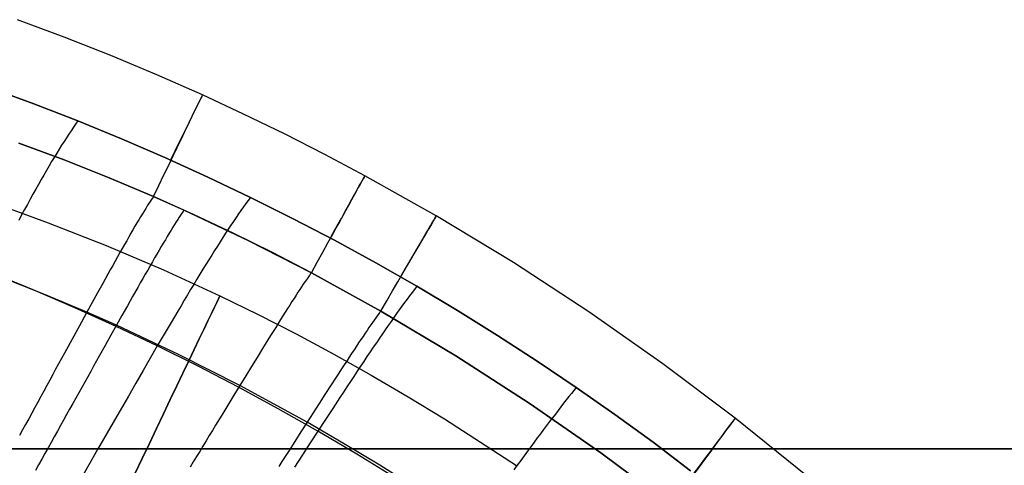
# Model space of a CAD drawing. Extents: x 35614 to 36526, y 4034 to 4838.
# Tile 73 of 79: x 36235 to 36325, y 4676 to 4717. Entities that reach past the tile are written whole.
import ezdxf

# ---------------------------------------------------------------- set-up
doc = ezdxf.new("R2010")
doc.units = 0
doc.layers.add('PREDEFINITO', color=7, linetype='CONTINUOUS')

msp = doc.modelspace()

# ---------------------------------------------------------------- linework, layer by layer
at = {"layer": 'PREDEFINITO'}
for p, q in [((36239.181, 4715.617, -208.437), (36234.89, 4717.218, -208.437)), ((36243.44, 4713.934, -208.437), (36239.181, 4715.617, -208.437)), ((36247.667, 4712.169, -208.437), (36243.44, 4713.934, -208.437)), ((36251.859, 4710.321, -208.437), (36247.667, 4712.169, -208.437)), ((36232.335, 4710.999, -137), (36236.395, 4709.509, -137)), ((36236.395, 4709.508, -137), (36232.335, 4710.999, -137)), ((36255.628, 4708.572, -208.438), (36251.859, 4710.321, -208.437)), ((36236.395, 4709.509, -137), (36240.427, 4707.944, -137)), ((36240.427, 4707.944, -137), (36236.395, 4709.508, -137)), ((36259.365, 4706.755, -208.438), (36255.628, 4708.572, -208.438)), ((36240.017, 4707.36, -134.925), (36239.807, 4707.051, -133.936)), ((36240.223, 4707.657, -135.946), (36240.017, 4707.36, -134.925)), ((36240.427, 4707.944, -137), (36240.223, 4707.657, -135.946)), ((36240.427, 4707.944, -137), (36244.43, 4706.305, -137)), ((36244.43, 4706.305, -137), (36240.427, 4707.944, -137)), ((36239.38, 4706.403, -132.049), (36239.162, 4706.064, -131.149)), ((36239.595, 4706.733, -132.977), (36239.38, 4706.403, -132.049)), ((36239.807, 4707.051, -133.936), (36239.595, 4706.733, -132.977)), ((36244.43, 4706.305, -137), (36248.401, 4704.592, -137)), ((36248.401, 4704.592, -137), (36244.43, 4706.305, -137)), ((36263.07, 4704.872, -208.438), (36259.365, 4706.755, -208.438)), ((36239.172, 4704.366, -297.202), (36235.021, 4705.914, -297.202)), ((36235.021, 4705.914, -297.202), (36239.172, 4704.366, -297.202)), ((36238.717, 4705.354, -129.432), (36238.49, 4704.985, -128.612)), ((36238.941, 4705.714, -130.277), (36238.717, 4705.354, -129.432)), ((36239.162, 4706.064, -131.149), (36238.941, 4705.714, -130.277)), ((36238.261, 4704.605, -127.818), (36238.028, 4704.216, -127.047)), ((36238.49, 4704.985, -128.612), (36238.261, 4704.605, -127.818)), ((36248.401, 4704.592, -137), (36252.341, 4702.805, -137)), ((36252.341, 4702.805, -137), (36248.401, 4704.592, -137)), ((36266.741, 4702.924, -208.438), (36263.07, 4704.872, -208.438)), ((36237.793, 4703.817, -126.3), (36237.554, 4703.409, -125.575)), ((36238.028, 4704.216, -127.047), (36237.793, 4703.817, -126.3)), ((36243.288, 4702.733, -297.202), (36239.172, 4704.366, -297.202)), ((36239.172, 4704.366, -297.202), (36243.288, 4702.733, -297.202)), ((36237.313, 4702.991, -124.871), (36237.069, 4702.565, -124.187)), ((36237.554, 4703.409, -125.575), (36237.313, 4702.991, -124.871)), ((36247.368, 4701.012, -297.202), (36243.288, 4702.733, -297.202)), ((36243.288, 4702.733, -297.202), (36247.368, 4701.012, -297.202)), ((36252.341, 4702.805, -137), (36256.246, 4700.945, -137)), ((36256.246, 4700.945, -137), (36252.341, 4702.805, -137)), ((36273.281, 4699.247, -208.439), (36266.741, 4702.924, -208.438)), ((36236.822, 4702.129, -123.524), (36236.572, 4701.684, -122.879)), ((36237.069, 4702.565, -124.187), (36236.822, 4702.129, -123.524)), ((36236.319, 4701.231, -122.252), (36236.064, 4700.769, -121.643)), ((36236.572, 4701.684, -122.879), (36236.319, 4701.231, -122.252)), ((36247.269, 4700.877, -297.834), (36247.161, 4700.723, -298.458)), ((36247.32, 4700.947, -297.519), (36247.269, 4700.877, -297.834)), ((36247.368, 4701.012, -297.202), (36247.32, 4700.947, -297.519)), ((36251.035, 4699.373, -297.202), (36247.368, 4701.012, -297.202)), ((36247.368, 4701.012, -297.202), (36250.168, 4699.768, -297.202)), ((36256.246, 4700.945, -137), (36256.036, 4700.662, -135.944)), ((36256.246, 4700.945, -137), (36260.116, 4699.014, -137)), ((36260.116, 4699.013, -137), (36256.246, 4700.945, -137)), ((36232.361, 4700.572, -380.007), (36237.721, 4698.618, -380.007)), ((36235.805, 4700.299, -121.049), (36235.544, 4699.82, -120.472)), ((36236.064, 4700.769, -121.643), (36235.805, 4700.299, -121.049)), ((36246.647, 4699.931, -300.878), (36246.5, 4699.692, -301.463)), ((36246.787, 4700.154, -300.285), (36246.647, 4699.931, -300.878)), ((36246.92, 4700.361, -299.683), (36246.787, 4700.154, -300.285)), ((36247.045, 4700.551, -299.075), (36246.92, 4700.361, -299.683)), ((36247.161, 4700.723, -298.458), (36247.045, 4700.551, -299.075)), ((36255.604, 4700.064, -133.93), (36255.383, 4699.75, -132.97)), ((36255.822, 4700.368, -134.921), (36255.604, 4700.064, -133.93)), ((36256.036, 4700.662, -135.944), (36255.822, 4700.368, -134.921)), ((36235.279, 4699.333, -119.91), (36235.012, 4698.838, -119.362)), ((36235.544, 4699.82, -120.472), (36235.279, 4699.333, -119.91)), ((36246.185, 4699.173, -302.611), (36246.018, 4698.893, -303.173)), ((36246.346, 4699.439, -302.041), (36246.185, 4699.173, -302.611)), ((36246.5, 4699.692, -301.463), (36246.346, 4699.439, -302.041)), ((36249.718, 4699.121, -299.684), (36249.584, 4698.915, -300.285)), ((36249.844, 4699.311, -299.075), (36249.718, 4699.121, -299.684)), ((36249.961, 4699.482, -298.458), (36249.844, 4699.311, -299.075)), ((36250.069, 4699.635, -297.834), (36249.961, 4699.482, -298.458)), ((36250.12, 4699.704, -297.519), (36250.069, 4699.635, -297.834)), ((36250.168, 4699.768, -297.202), (36250.12, 4699.704, -297.519)), ((36250.168, 4699.768, -297.202), (36256.046, 4696.99, -297.202)), ((36254.668, 4697.662, -297.202), (36251.035, 4699.373, -297.202)), ((36254.928, 4699.091, -131.139), (36254.696, 4698.747, -130.265)), ((36255.157, 4699.425, -132.04), (36254.928, 4699.091, -131.139)), ((36255.383, 4699.75, -132.97), (36255.157, 4699.425, -132.04)), ((36260.116, 4699.014, -137), (36263.948, 4697.011, -137)), ((36263.948, 4697.011, -137), (36260.116, 4699.013, -137)), ((36280.349, 4694.967, -208.439), (36273.281, 4699.247, -208.439)), ((36237.721, 4698.618, -380.007), (36243.025, 4696.53, -380.007)), ((36245.668, 4698.296, -304.273), (36245.484, 4697.981, -304.812)), ((36245.846, 4698.601, -303.727), (36245.668, 4698.296, -304.273)), ((36246.018, 4698.893, -303.173), (36245.846, 4698.601, -303.727)), ((36249.138, 4698.205, -302.042), (36248.976, 4697.939, -302.612)), ((36249.294, 4698.456, -301.464), (36249.138, 4698.205, -302.042)), ((36249.443, 4698.694, -300.879), (36249.294, 4698.456, -301.464)), ((36249.584, 4698.915, -300.285), (36249.443, 4698.694, -300.879)), ((36254.459, 4698.394, -129.419), (36254.219, 4698.03, -128.598)), ((36254.696, 4698.747, -130.265), (36254.459, 4698.394, -129.419)), ((36245.102, 4697.318, -305.864), (36244.905, 4696.972, -306.379)), ((36245.296, 4697.655, -305.342), (36245.102, 4697.318, -305.864)), ((36245.484, 4697.981, -304.812), (36245.296, 4697.655, -305.342)), ((36248.632, 4697.37, -303.728), (36248.451, 4697.067, -304.274)), ((36248.807, 4697.661, -303.174), (36248.632, 4697.37, -303.728)), ((36248.976, 4697.939, -302.612), (36248.807, 4697.661, -303.174)), ((36253.728, 4697.275, -127.031), (36253.477, 4696.884, -126.283)), ((36253.975, 4697.657, -127.803), (36253.728, 4697.275, -127.031)), ((36254.219, 4698.03, -128.598), (36253.975, 4697.657, -127.803)), ((36258.269, 4695.88, -297.202), (36254.668, 4697.662, -297.202)), ((36243.025, 4696.53, -380.007), (36248.269, 4694.302, -380.007)), ((36244.702, 4696.616, -306.885), (36244.496, 4696.252, -307.382)), ((36244.905, 4696.972, -306.379), (36244.702, 4696.616, -306.885)), ((36248.074, 4696.428, -305.343), (36247.878, 4696.093, -305.865)), ((36248.265, 4696.753, -304.813), (36248.074, 4696.428, -305.343)), ((36248.451, 4697.067, -304.274), (36248.265, 4696.753, -304.813)), ((36253.222, 4696.484, -125.557), (36252.963, 4696.074, -124.852)), ((36253.477, 4696.884, -126.283), (36253.222, 4696.484, -125.557)), ((36256.046, 4696.99, -297.202), (36261.837, 4694.03, -297.202)), ((36263.948, 4697.011, -137), (36267.742, 4694.938, -137)), ((36267.742, 4694.938, -137), (36263.948, 4697.011, -137)), ((36244.071, 4695.498, -308.353), (36243.853, 4695.11, -308.825)), ((36244.285, 4695.879, -307.872), (36244.071, 4695.498, -308.353)), ((36244.496, 4696.252, -307.382), (36244.285, 4695.879, -307.872)), ((36247.677, 4695.748, -306.38), (36247.471, 4695.394, -306.886)), ((36247.878, 4696.093, -305.865), (36247.677, 4695.748, -306.38)), ((36252.701, 4695.656, -124.168), (36252.435, 4695.229, -123.504)), ((36252.963, 4696.074, -124.852), (36252.701, 4695.656, -124.168)), ((36261.837, 4694.03, -297.202), (36258.269, 4695.88, -297.202)), ((36243.631, 4694.714, -309.29), (36243.407, 4694.311, -309.745)), ((36243.853, 4695.11, -308.825), (36243.631, 4694.714, -309.29)), ((36247.048, 4694.66, -307.873), (36246.83, 4694.28, -308.354)), ((36247.261, 4695.031, -307.383), (36247.048, 4694.66, -307.873)), ((36247.471, 4695.394, -306.886), (36247.261, 4695.031, -307.383)), ((36252.166, 4694.794, -122.858), (36251.893, 4694.35, -122.231)), ((36252.435, 4695.229, -123.504), (36252.166, 4694.794, -122.858)), ((36267.742, 4694.938, -137), (36271.499, 4692.794, -137)), ((36271.499, 4692.794, -137), (36267.742, 4694.938, -137)), ((36287.276, 4690.447, -208.439), (36280.349, 4694.967, -208.439)), ((36236.337, 4692.471, -114.963), (36232.486, 4694.049, -114.97)), ((36237.304, 4692.078, -313.438), (36233.319, 4693.648, -313.438)), ((36243.179, 4693.902, -310.192), (36242.714, 4693.065, -311.058)), ((36243.407, 4694.311, -309.745), (36243.179, 4693.902, -310.192)), ((36246.608, 4693.894, -308.826), (36246.383, 4693.5, -309.29)), ((36246.83, 4694.28, -308.354), (36246.608, 4693.894, -308.826)), ((36248.269, 4694.302, -380.007), (36253.45, 4691.928, -380.007)), ((36251.616, 4693.898, -121.621), (36251.336, 4693.437, -121.028)), ((36251.893, 4694.35, -122.231), (36251.616, 4693.898, -121.621)), ((36261.629, 4693.751, -298.46), (36261.509, 4693.584, -299.077)), ((36261.685, 4693.828, -298.148), (36261.629, 4693.751, -298.46)), ((36261.738, 4693.9, -297.835), (36261.685, 4693.828, -298.148)), ((36261.789, 4693.967, -297.519), (36261.738, 4693.9, -297.835)), ((36261.837, 4694.03, -297.202), (36261.789, 4693.967, -297.519)), ((36268.193, 4690.525, -297.202), (36261.837, 4694.03, -297.202)), ((36261.837, 4694.03, -297.202), (36268.193, 4690.525, -297.202)), ((36242.714, 4693.065, -311.058), (36242.238, 4692.205, -311.889)), ((36245.923, 4692.691, -310.192), (36245.451, 4691.858, -311.059)), ((36246.155, 4693.099, -309.746), (36245.923, 4692.691, -310.192)), ((36246.383, 4693.5, -309.29), (36246.155, 4693.099, -309.746)), ((36251.053, 4692.969, -120.45), (36250.766, 4692.493, -119.888)), ((36251.336, 4693.437, -121.028), (36251.053, 4692.969, -120.45)), ((36260.939, 4692.749, -301.467), (36260.776, 4692.503, -302.045)), ((36261.094, 4692.981, -300.881), (36260.939, 4692.749, -301.467)), ((36261.242, 4693.198, -300.288), (36261.094, 4692.981, -300.881)), ((36261.38, 4693.4, -299.686), (36261.242, 4693.198, -300.288)), ((36261.509, 4693.584, -299.077), (36261.38, 4693.4, -299.686)), ((36271.499, 4692.794, -137), (36271.284, 4692.516, -135.943)), ((36271.499, 4692.794, -137), (36275.215, 4690.581, -137)), ((36275.215, 4690.581, -137), (36271.499, 4692.794, -137)), ((36240.16, 4690.825, -114.957), (36236.337, 4692.471, -114.963)), ((36241.256, 4690.423, -313.439), (36237.304, 4692.078, -313.438)), ((36242.238, 4692.205, -311.889), (36241.752, 4691.324, -312.683)), ((36245.451, 4691.858, -311.059), (36244.967, 4691.002, -311.889)), ((36250.475, 4692.009, -119.34), (36250.182, 4691.517, -118.805)), ((36250.766, 4692.493, -119.888), (36250.475, 4692.009, -119.34)), ((36253.45, 4691.928, -380.007), (36256.965, 4690.212, -380.007)), ((36260.428, 4691.97, -303.177), (36260.243, 4691.685, -303.731)), ((36260.605, 4692.243, -302.615), (36260.428, 4691.97, -303.177)), ((36260.776, 4692.503, -302.045), (36260.605, 4692.243, -302.615)), ((36270.839, 4691.929, -133.929), (36270.61, 4691.621, -132.968)), ((36271.064, 4692.227, -134.92), (36270.839, 4691.929, -133.929)), ((36271.284, 4692.516, -135.943), (36271.064, 4692.227, -134.92)), ((36241.752, 4691.324, -312.683), (36241.256, 4690.423, -313.439)), ((36244.967, 4691.002, -311.889), (36244.473, 4690.125, -312.683)), ((36249.885, 4691.018, -118.284), (36249.584, 4690.512, -117.775)), ((36250.182, 4691.517, -118.805), (36249.885, 4691.018, -118.284)), ((36259.856, 4691.08, -304.816), (36259.653, 4690.762, -305.346)), ((36260.053, 4691.388, -304.278), (36259.856, 4691.08, -304.816)), ((36260.243, 4691.685, -303.731), (36260.053, 4691.388, -304.278)), ((36270.138, 4690.976, -131.136), (36269.895, 4690.64, -130.262)), ((36270.376, 4691.303, -132.037), (36270.138, 4690.976, -131.136)), ((36270.61, 4691.621, -132.968), (36270.376, 4691.303, -132.037)), ((36243.954, 4689.11, -114.952), (36240.16, 4690.825, -114.957)), ((36241.256, 4690.423, -313.439), (36240.752, 4689.506, -314.156)), ((36243.97, 4689.229, -313.439), (36241.256, 4690.423, -313.439)), ((36244.473, 4690.125, -312.683), (36243.97, 4689.229, -313.439)), ((36249.584, 4690.512, -117.775), (36248.974, 4689.478, -116.792)), ((36256.965, 4690.212, -380.007), (36260.448, 4688.426, -380.007)), ((36259.231, 4690.096, -306.382), (36259.013, 4689.749, -306.888)), ((36259.445, 4690.433, -305.868), (36259.231, 4690.096, -306.382)), ((36259.653, 4690.762, -305.346), (36259.445, 4690.433, -305.868)), ((36267.863, 4690.086, -299.077), (36267.732, 4689.903, -299.687)), ((36267.984, 4690.251, -298.46), (36267.863, 4690.086, -299.077)), ((36268.041, 4690.326, -298.148), (36267.984, 4690.251, -298.46)), ((36268.094, 4690.397, -297.835), (36268.041, 4690.326, -298.148)), ((36268.145, 4690.464, -297.519), (36268.094, 4690.397, -297.835)), ((36268.193, 4690.525, -297.202), (36268.145, 4690.464, -297.519)), ((36275.064, 4686.432, -297.202), (36268.193, 4690.525, -297.202)), ((36268.193, 4690.525, -297.202), (36275.064, 4686.432, -297.202)), ((36269.647, 4690.294, -129.415), (36269.395, 4689.939, -128.594)), ((36269.895, 4690.64, -130.262), (36269.647, 4690.294, -129.415)), ((36275.215, 4690.581, -137), (36278.89, 4688.299, -137)), ((36278.89, 4688.299, -137), (36275.215, 4690.581, -137)), ((36294.057, 4685.692, -208.44), (36287.276, 4690.447, -208.439)), ((36240.752, 4689.506, -314.156), (36240.24, 4688.572, -314.835)), ((36243.97, 4689.229, -313.439), (36243.457, 4688.316, -314.157)), ((36247.715, 4687.329, -114.949), (36243.954, 4689.11, -114.952)), ((36249.667, 4686.561, -313.439), (36243.97, 4689.229, -313.439)), ((36248.974, 4689.478, -116.792), (36248.35, 4688.416, -115.852)), ((36258.79, 4689.393, -307.386), (36258.563, 4689.03, -307.875)), ((36259.013, 4689.749, -306.888), (36258.79, 4689.393, -307.386)), ((36267.282, 4689.261, -301.468), (36267.114, 4689.018, -302.046)), ((36267.44, 4689.49, -300.882), (36267.282, 4689.261, -301.468)), ((36267.591, 4689.705, -300.288), (36267.44, 4689.49, -300.882)), ((36267.732, 4689.903, -299.687), (36267.591, 4689.705, -300.288)), ((36268.877, 4689.202, -127.026), (36268.612, 4688.821, -126.278)), ((36269.139, 4689.575, -127.798), (36268.877, 4689.202, -127.026)), ((36269.395, 4689.939, -128.594), (36269.139, 4689.575, -127.798)), ((36240.24, 4688.572, -314.835), (36239.721, 4687.624, -315.473)), ((36243.457, 4688.316, -314.157), (36242.937, 4687.387, -314.835)), ((36248.35, 4688.416, -115.852), (36247.715, 4687.329, -114.949)), ((36258.095, 4688.279, -308.828), (36257.855, 4687.894, -309.292)), ((36258.331, 4688.658, -308.356), (36258.095, 4688.279, -308.828)), ((36258.563, 4689.03, -307.875), (36258.331, 4688.658, -308.356)), ((36260.448, 4688.426, -380.007), (36263.897, 4686.574, -380.007)), ((36266.567, 4688.21, -303.732), (36266.371, 4687.917, -304.279)), ((36266.757, 4688.492, -303.178), (36266.567, 4688.21, -303.732)), ((36266.939, 4688.761, -302.616), (36266.757, 4688.492, -303.178)), ((36267.114, 4689.018, -302.046), (36266.939, 4688.761, -302.616)), ((36268.342, 4688.43, -125.552), (36268.068, 4688.031, -124.847)), ((36268.612, 4688.821, -126.278), (36268.342, 4688.43, -125.552)), ((36278.89, 4688.299, -137), (36282.521, 4685.95, -137)), ((36282.521, 4685.95, -137), (36278.89, 4688.299, -137)), ((36239.721, 4687.624, -315.473), (36239.195, 4686.662, -316.07)), ((36242.937, 4687.387, -314.835), (36242.41, 4686.443, -315.473)), ((36247.715, 4687.329, -114.949), (36247.068, 4686.216, -114.079)), ((36251.444, 4685.479, -114.946), (36247.715, 4687.329, -114.949)), ((36257.612, 4687.501, -309.747), (36257.365, 4687.102, -310.194)), ((36257.855, 4687.894, -309.292), (36257.612, 4687.501, -309.747)), ((36265.959, 4687.298, -305.347), (36265.745, 4686.974, -305.869)), ((36266.168, 4687.613, -304.817), (36265.959, 4687.298, -305.347)), ((36266.371, 4687.917, -304.279), (36266.168, 4687.613, -304.817)), ((36267.789, 4687.624, -124.163), (36267.506, 4687.208, -123.498)), ((36268.068, 4688.031, -124.847), (36267.789, 4687.624, -124.163)), ((36239.195, 4686.662, -316.07), (36238.93, 4686.176, -316.352)), ((36242.41, 4686.443, -315.473), (36241.875, 4685.486, -316.069)), ((36255.282, 4683.716, -313.439), (36249.667, 4686.561, -313.439)), ((36257.365, 4687.102, -310.194), (36256.861, 4686.287, -311.06)), ((36263.897, 4686.574, -380.007), (36267.312, 4684.658, -380.007)), ((36265.524, 4686.641, -306.383), (36265.299, 4686.298, -306.889)), ((36265.745, 4686.974, -305.869), (36265.524, 4686.641, -306.383)), ((36267.218, 4686.784, -122.853), (36266.927, 4686.352, -122.225)), ((36267.506, 4687.208, -123.498), (36267.218, 4686.784, -122.853)), ((36281.794, 4682.102, -297.202), (36275.064, 4686.432, -297.202)), ((36275.064, 4686.432, -297.202), (36281.794, 4682.102, -297.202)), ((36238.663, 4685.688, -316.624), (36238.395, 4685.196, -316.886)), ((36238.93, 4686.176, -316.352), (36238.663, 4685.688, -316.624)), ((36241.875, 4685.486, -316.069), (36241.606, 4685.003, -316.352)), ((36247.068, 4686.216, -114.079), (36246.409, 4685.08, -113.238)), ((36255.14, 4683.563, -114.944), (36251.444, 4685.479, -114.946)), ((36256.861, 4686.287, -311.06), (36256.346, 4685.449, -311.89)), ((36264.834, 4685.588, -307.876), (36264.595, 4685.221, -308.357)), ((36265.069, 4685.947, -307.387), (36264.834, 4685.588, -307.876)), ((36265.299, 4686.298, -306.889), (36265.069, 4685.947, -307.387)), ((36266.631, 4685.912, -121.615), (36266.331, 4685.464, -121.022)), ((36266.927, 4686.352, -122.225), (36266.631, 4685.912, -121.615)), ((36282.521, 4685.95, -137), (36286.108, 4683.534, -137)), ((36286.108, 4683.534, -137), (36282.521, 4685.95, -137)), ((36300.685, 4680.705, -208.44), (36294.057, 4685.692, -208.44)), ((36238.125, 4684.702, -317.137), (36237.854, 4684.205, -317.376)), ((36238.395, 4685.196, -316.886), (36238.125, 4684.702, -317.137)), ((36241.606, 4685.003, -316.352), (36241.335, 4684.517, -316.624)), ((36246.409, 4685.08, -113.238), (36245.739, 4683.921, -112.424)), ((36255.819, 4684.592, -312.684), (36255.282, 4683.716, -313.439)), ((36256.346, 4685.449, -311.89), (36255.819, 4684.592, -312.684)), ((36264.351, 4684.847, -308.829), (36264.103, 4684.467, -309.293)), ((36264.595, 4685.221, -308.357), (36264.351, 4684.847, -308.829)), ((36266.027, 4685.009, -120.444), (36265.719, 4684.546, -119.882)), ((36266.331, 4685.464, -121.022), (36266.027, 4685.009, -120.444)), ((36267.312, 4684.658, -380.007), (36270.692, 4682.679, -380.007)), ((36237.582, 4683.706, -317.605), (36237.309, 4683.204, -317.823)), ((36237.854, 4684.205, -317.376), (36237.582, 4683.706, -317.605)), ((36241.062, 4684.028, -316.886), (36240.788, 4683.537, -317.136)), ((36241.335, 4684.517, -316.624), (36241.062, 4684.028, -316.886)), ((36245.739, 4683.921, -112.424), (36245.059, 4682.741, -111.631)), ((36255.282, 4683.716, -313.439), (36254.736, 4682.824, -314.157)), ((36261.444, 4680.345, -313.439), (36255.282, 4683.716, -313.439)), ((36263.597, 4683.686, -310.194), (36263.076, 4682.881, -311.06)), ((36264.103, 4684.467, -309.293), (36263.597, 4683.686, -310.194)), ((36265.407, 4684.075, -119.334), (36265.091, 4683.597, -118.799)), ((36265.719, 4684.546, -119.882), (36265.407, 4684.075, -119.334)), ((36237.309, 4683.204, -317.823), (36237.034, 4682.7, -318.029)), ((36240.513, 4683.043, -317.376), (36240.237, 4682.546, -317.605)), ((36240.788, 4683.537, -317.136), (36240.513, 4683.043, -317.376)), ((36254.736, 4682.824, -314.157), (36254.182, 4681.917, -314.835)), ((36258.802, 4681.579, -114.943), (36255.14, 4683.563, -114.944)), ((36263.076, 4682.881, -311.06), (36262.543, 4682.055, -311.891)), ((36264.771, 4683.112, -118.278), (36264.447, 4682.62, -117.769)), ((36265.091, 4683.597, -118.799), (36264.771, 4683.112, -118.278)), ((36285.664, 4682.979, -134.921), (36285.434, 4682.688, -133.93)), ((36285.889, 4683.261, -135.944), (36285.664, 4682.979, -134.921)), ((36286.108, 4683.534, -137), (36285.889, 4683.261, -135.944)), ((36286.108, 4683.534, -137), (36289.651, 4681.051, -137)), ((36289.651, 4681.051, -137), (36286.108, 4683.534, -137)), ((36236.759, 4682.194, -318.224), (36236.482, 4681.686, -318.408)), ((36237.034, 4682.7, -318.029), (36236.759, 4682.194, -318.224)), ((36239.959, 4682.047, -317.823), (36239.68, 4681.546, -318.029)), ((36240.237, 4682.546, -317.605), (36239.959, 4682.047, -317.823)), ((36245.059, 4682.741, -111.631), (36243.67, 4680.324, -110.1)), ((36254.182, 4681.917, -314.835), (36253.62, 4680.995, -315.472)), ((36262.543, 4682.055, -311.891), (36261.999, 4681.209, -312.684)), ((36264.447, 4682.62, -117.769), (36263.788, 4681.616, -116.786)), ((36270.692, 4682.679, -380.007), (36274.037, 4680.641, -380.007)), ((36288.375, 4677.541, -297.202), (36281.794, 4682.102, -297.202)), ((36281.794, 4682.102, -297.202), (36288.375, 4677.541, -297.202)), ((36284.957, 4682.078, -132.04), (36284.71, 4681.759, -131.138)), ((36285.198, 4682.387, -132.97), (36284.957, 4682.078, -132.04)), ((36285.434, 4682.688, -133.93), (36285.198, 4682.387, -132.97)), ((36236.204, 4681.176, -318.58), (36235.926, 4680.664, -318.741)), ((36236.482, 4681.686, -318.408), (36236.204, 4681.176, -318.58)), ((36239.4, 4681.043, -318.224), (36239.119, 4680.537, -318.408)), ((36239.68, 4681.546, -318.029), (36239.4, 4681.043, -318.224)), ((36253.62, 4680.995, -315.472), (36253.05, 4680.061, -316.069)), ((36262.427, 4679.529, -114.943), (36258.802, 4681.579, -114.943)), ((36261.999, 4681.209, -312.684), (36261.444, 4680.345, -313.439)), ((36263.788, 4681.616, -116.786), (36263.114, 4680.585, -115.846)), ((36284.2, 4681.095, -129.418), (36283.937, 4680.75, -128.598)), ((36284.458, 4681.431, -130.265), (36284.2, 4681.095, -129.418)), ((36284.71, 4681.759, -131.138), (36284.458, 4681.431, -130.265)), ((36289.651, 4681.051, -137), (36293.147, 4678.503, -137)), ((36293.147, 4678.503, -137), (36289.651, 4681.051, -137)), ((36235.646, 4680.15, -318.89), (36235.366, 4679.634, -319.027)), ((36235.926, 4680.664, -318.741), (36235.646, 4680.15, -318.89)), ((36239.119, 4680.537, -318.408), (36238.837, 4680.03, -318.58)), ((36243.67, 4680.324, -110.1), (36242.246, 4677.838, -108.625)), ((36253.05, 4680.061, -316.069), (36252.763, 4679.59, -316.352)), ((36261.444, 4680.345, -313.439), (36260.88, 4679.466, -314.156)), ((36264.79, 4678.404, -313.439), (36261.444, 4680.345, -313.439)), ((36263.114, 4680.585, -115.846), (36262.427, 4679.529, -114.943)), ((36274.037, 4680.641, -380.007), (36280.62, 4676.394, -380.007)), ((36283.669, 4680.397, -127.802), (36283.395, 4680.035, -127.031)), ((36283.937, 4680.75, -128.598), (36283.669, 4680.397, -127.802)), ((36307.299, 4675.372, -208.441), (36300.685, 4680.705, -208.44)), ((36235.366, 4679.634, -319.027), (36235.084, 4679.117, -319.152)), ((36238.554, 4679.521, -318.741), (36238.27, 4679.01, -318.889)), ((36238.837, 4680.03, -318.58), (36238.554, 4679.521, -318.741)), ((36252.763, 4679.59, -316.352), (36252.474, 4679.116, -316.624)), ((36260.88, 4679.466, -314.156), (36260.307, 4678.571, -314.834)), ((36262.427, 4679.529, -114.943), (36261.725, 4678.449, -114.073)), ((36266.013, 4677.414, -114.943), (36262.427, 4679.529, -114.943)), ((36282.833, 4679.286, -125.556), (36282.543, 4678.899, -124.852)), ((36283.116, 4679.664, -126.282), (36282.833, 4679.286, -125.556)), ((36283.395, 4680.035, -127.031), (36283.116, 4679.664, -126.282)), ((36237.985, 4678.497, -319.027), (36237.699, 4677.983, -319.152)), ((36238.27, 4679.01, -318.889), (36237.985, 4678.497, -319.027)), ((36252.184, 4678.639, -316.885), (36251.893, 4678.159, -317.136)), ((36252.474, 4679.116, -316.624), (36252.184, 4678.639, -316.885)), ((36260.307, 4678.571, -314.834), (36259.726, 4677.663, -315.472)), ((36261.725, 4678.449, -114.073), (36261.01, 4677.347, -113.233)), ((36268.102, 4676.402, -313.439), (36264.79, 4678.404, -313.439)), ((36282.249, 4678.504, -124.168), (36281.95, 4678.101, -123.503)), ((36282.543, 4678.899, -124.852), (36282.249, 4678.504, -124.168)), ((36293.147, 4678.503, -137), (36296.595, 4675.892, -137)), ((36296.595, 4675.892, -137), (36293.147, 4678.503, -137)), ((36237.413, 4677.467, -319.265), (36237.126, 4676.95, -319.366)), ((36237.699, 4677.983, -319.152), (36237.413, 4677.467, -319.265)), ((36242.246, 4677.838, -108.625), (36239.318, 4672.711, -105.774)), ((36251.6, 4677.677, -317.375), (36251.305, 4677.193, -317.604)), ((36251.893, 4678.159, -317.136), (36251.6, 4677.677, -317.375)), ((36259.726, 4677.663, -315.472), (36259.137, 4676.742, -316.069)), ((36261.01, 4677.347, -113.233), (36260.283, 4676.222, -112.418)), ((36269.56, 4675.234, -114.944), (36266.013, 4677.414, -114.943)), ((36281.646, 4677.691, -122.858), (36281.337, 4677.272, -122.231)), ((36281.95, 4678.101, -123.503), (36281.646, 4677.691, -122.858)), ((36294.799, 4672.757, -297.202), (36288.375, 4677.541, -297.202)), ((36288.375, 4677.541, -297.202), (36294.799, 4672.757, -297.202)), ((36237.126, 4676.95, -319.366), (36236.838, 4676.432, -319.455)), ((36251.01, 4676.707, -317.822), (36250.713, 4676.218, -318.028)), ((36251.305, 4677.193, -317.604), (36251.01, 4676.707, -317.822)), ((36259.137, 4676.742, -316.069), (36258.841, 4676.278, -316.351)), ((36281.023, 4676.846, -121.621), (36280.705, 4676.413, -121.027)), ((36281.337, 4677.272, -122.231), (36281.023, 4676.846, -121.621)), ((36236.838, 4676.432, -319.455), (36236.55, 4675.913, -319.532)), ((36271.379, 4674.341, -313.439), (36268.102, 4676.402, -313.439)), ((36280.705, 4676.413, -121.027), (36280.381, 4675.973, -120.45))]:
    msp.add_line(p, q, dxfattribs=at)
at = {"layer": 'PREDEFINITO', "extrusion": (0.902361, -0.430982, 2.0726e-07)}
msp.add_circle((19843.392, -380.017, 30691.546), 15.002, dxfattribs=at)
at = {"layer": 'PREDEFINITO', "extrusion": (0.899524, -0.436872, 0.000310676)}
msp.add_arc((19687.801, -217.878, 30551.527), 386.677, 346.72124, 10.63867, dxfattribs=at)
at = {"layer": 'PREDEFINITO', "extrusion": (0.875023, -0.484082, 0.00016785)}
msp.add_arc((21277.999, -213.339, 29457.587), 393.24, 346.94803, 10.46031, dxfattribs=at)
at = {"layer": 'PREDEFINITO', "extrusion": (0.862862, -0.50544, 0.000215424)}
msp.add_arc((21992.859, -214.576, 28923.596), 395.908, 347.03027, 10.38182, dxfattribs=at)
at = {"layer": 'PREDEFINITO', "extrusion": (0.800982, -0.598689, 0.000494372)}
msp.add_arc((25076.956, -221.22, 26273.791), 405.022, 347.31049, 10.12931, dxfattribs=at)
at = {"layer": 'PREDEFINITO', "extrusion": (0, 1, 0)}
for centre, start, end in [((-36070.001, -381.581, 4677.899), 64.584395, 115.415605), ((-36070.001, 538.238, 4677.899), 244.584395, 295.415605), ((-36070.001, -381.581, 4677.899), 64.584395, 115.415605)]:
    msp.add_arc(centre, 619.953, start, end, dxfattribs=at)

doc.saveas('drawing.dxf')
